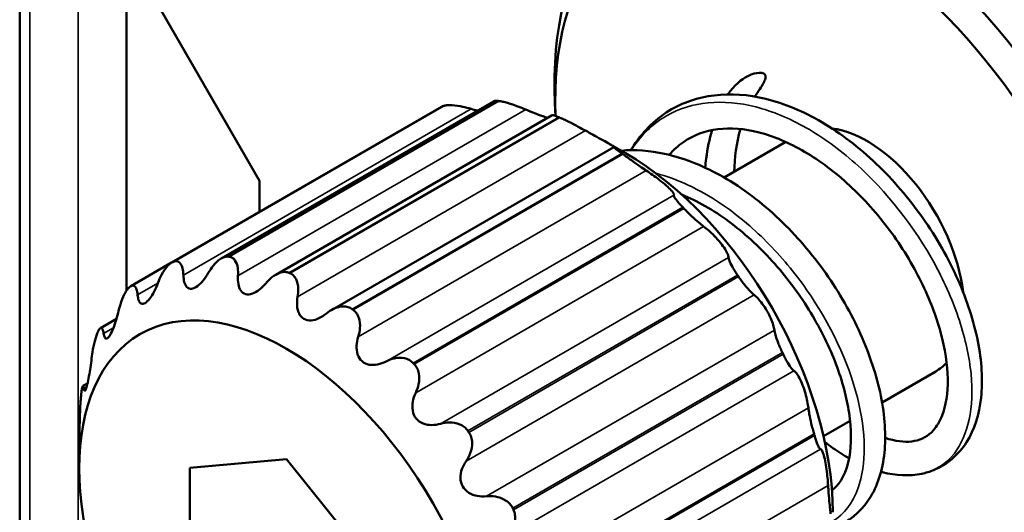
# Model space of a CAD drawing. Header units: millimetres. Extents: x 0 to 4638, y -120 to 1188.
# Tile 184 of 256: x 1365 to 1375, y 477 to 482. Entities that reach past the tile are written whole.
import ezdxf

# ---------------------------------------------------------------- set-up
doc = ezdxf.new("R2010")
doc.units = ezdxf.units.MM
doc.header["$LTSCALE"] = 2
doc.layers.add('Sichtbar (ISO)', color=7, linetype='Continuous', lineweight=50)
doc.layers.add('Sichtbar schmal (ISO)', color=7, linetype='Continuous', lineweight=35)

msp = doc.modelspace()

# ---------------------------------------------------------------- linework, layer by layer
at = {"layer": 'Sichtbar (ISO)'}
for p, q in [((1365.4074, 452.5845), (1365.4074, 484.2416)), ((1367.7454, 480.192), (1365.9764, 483.256)), ((1366.4478, 479.1219), (1366.4478, 482.4395)), ((1370.0228, 480.9664), (1367.3715, 479.4357)), ((1370.6284, 480.825), (1370.6226, 480.9492)), ((1369.5182, 480.9144), (1366.8878, 479.3958)), ((1370.5948, 480.8321), (1367.9025, 479.2777)), ((1371.3092, 480.4618), (1371.1408, 480.559)), ((1372.2713, 480.224), (1372.8718, 480.5706)), ((1371.1955, 480.5208), (1368.4444, 478.9325)), ((1367.7454, 480.192), (1367.7454, 479.8909)), ((1371.906, 480.0131), (1371.9298, 480.0268)), ((1366.4913, 479.1668), (1366.8878, 479.3958)), ((1366.1939, 478.7558), (1366.3502, 478.8461)), ((1373.8101, 478.0332), (1374.3329, 478.335)), ((1366.0242, 478.1933), (1366.0683, 478.2188)), ((1373.2394, 477.7037), (1373.4986, 477.8534)), ((1365.9877, 477.3894), (1365.9877, 477.5838)), ((1367.0642, 477.3971), (1368.008, 477.4814)), ((1367.0642, 476.1387), (1367.0642, 477.3971)), ((1368.008, 477.4814), (1368.9518, 476.3073))]:
    msp.add_line(p, q, dxfattribs=at)
for centre, major_axis, start_param, end_param in [((1373.5718, 479.4352), (-2.0886, 3.6175), 2.300855, 7.123923), ((1373.4305, 479.3537), (1.9833, -3.4352), 5.45257, 10.255393), ((1370.9725, 477.9345), (-1.6667, 2.8868), 5.888063, 5.892909), ((1370.9725, 477.9345), (-1.6667, 2.8868), 6.149862, 6.154709), ((1370.9725, 477.9345), (1.6667, -2.8868), 2.484671, 2.489517), ((1373.6662, 479.4897), (-0.6667, 1.1547), 4.073939, 5.871666), ((1371.3092, 478.1289), (1.4286, -2.4744), 0.785398, 2.356194), ((1370.9725, 477.9345), (1.6667, -2.8868), 2.222872, 2.227718), ((1370.9725, 477.9345), (1.6667, -2.8868), 1.961072, 1.965919), ((1368.3447, 476.4174), (-1.6667, 2.8868), 6.149862, 6.154709), ((1368.3447, 476.4174), (-1.6667, 2.8868), 5.888063, 5.892909), ((1368.3447, 476.4174), (1.6667, -2.8868), 2.484671, 2.489517), ((1370.9725, 477.9345), (1.6667, -2.8868), 1.699273, 1.704119), ((1368.3447, 476.4174), (-1.6667, 2.8868), 0.128476, 0.133323), ((1368.3447, 476.4174), (1.6667, -2.8868), 2.222872, 2.227718), ((1368.3447, 476.4174), (-1.6667, 2.8868), 0.390276, 0.395122), ((1370.9725, 477.9345), (1.6667, -2.8868), 1.437473, 1.44232), ((1368.3447, 476.4174), (1.6667, -2.8868), 1.961072, 1.965919), ((1373.6662, 479.4897), (0.6667, -1.1547), 0, 0.175629), ((1368.3447, 476.4174), (-1.6667, 2.8868), 0.652075, 0.656922), ((1368.3447, 476.4174), (1.6667, -2.8868), 1.699273, 1.704119), ((1370.9725, 477.9345), (1.6667, -2.8868), 1.175674, 1.18052), ((1368.3447, 476.4174), (1.6667, -2.8868), 1.437473, 1.44232)]:
    msp.add_ellipse(centre, major_axis=major_axis, ratio=0.57735, start_param=start_param, end_param=end_param, dxfattribs=at)
msp.add_ellipse((1368.008, 476.223), major_axis=(-1.4286, 2.4744), ratio=0.57735, dxfattribs=at)
for points, knots in [([(1372.3072, 481.0339), (1372.3685, 481.1229), (1372.4379, 481.18), (1372.5454, 481.2344), (1372.5842, 481.2439), (1372.6222, 481.2449), (1372.6354, 481.2445), (1372.6514, 481.2395), (1372.656, 481.2376), (1372.6625, 481.2334), (1372.6647, 481.2316), (1372.6683, 481.2278), (1372.6698, 481.2259), (1372.6723, 481.2217), (1372.6733, 481.2194), (1372.6751, 481.2137), (1372.6755, 481.2104), (1372.6759, 481.2013), (1372.675, 481.1954), (1372.6703, 481.176), (1372.6631, 481.1604), (1372.6342, 481.1084), (1372.6046, 481.0658), (1372.572, 481.0126)], [-0.3929063, -0.3929063, -0.3929063, -0.3929063, -0.3108062, -0.3108062, -0.255159, -0.255159, -0.2386174, -0.2386174, -0.2327552, -0.2327552, -0.2295738, -0.2295738, -0.2270814, -0.2270814, -0.2243536, -0.2243536, -0.2202585, -0.2202585, -0.2121916, -0.2121916, -0.1920979, -0.1920979, -0.1502138, -0.1502138, -0.1502138, -0.1502138]), ([(1371.3618, 480.4905), (1371.3653, 480.4963), (1371.3688, 480.5021), (1371.4661, 480.6578), (1371.5902, 480.7851), (1371.8665, 480.9556), (1372.0169, 481.0056), (1372.3342, 481.0443), (1372.5049, 481.0327), (1372.8579, 480.947), (1373.0441, 480.868), (1373.4068, 480.6553), (1373.5877, 480.5172), (1373.9177, 480.202), (1374.0712, 480.0223), (1374.3413, 479.64), (1374.4599, 479.4316), (1374.6392, 479.0252), (1374.7046, 478.8223), (1374.782, 478.4354), (1374.7928, 478.2472), (1374.7562, 477.9156), (1374.7102, 477.7673), (1374.5583, 477.526), (1374.4429, 477.4268), (1374.276, 477.3582), (1374.2363, 477.3462), (1374.0797, 477.3134), (1373.9458, 477.3189), (1373.8088, 477.3542), (1373.8041, 477.3555), (1373.7994, 477.3567)], [3.345777, 3.345777, 3.345777, 3.345777, 3.349785, 3.349785, 3.454248, 3.454248, 3.550958, 3.550958, 3.6485, 3.6485, 3.751625, 3.751625, 3.856831, 3.856831, 3.960957, 3.960957, 4.067735, 4.067735, 4.171271, 4.171271, 4.277264, 4.277264, 4.381935, 4.381935, 4.485157, 4.485157, 4.516226, 4.516226, 4.606781, 4.606781, 4.609991, 4.609991, 4.609991, 4.609991]), ([(1370.0652, 480.9703), (1370.054, 480.9713), (1370.0444, 480.9714), (1370.0309, 480.9698), (1370.0261, 480.9684), (1370.0228, 480.9664)], [0.06865986, 0.06865986, 0.06865986, 0.06865986, 0.07640279, 0.07640279, 0.0826451, 0.0826451, 0.0826451, 0.0826451]), ([(1370.34, 480.8853), (1370.3141, 480.8965), (1370.2874, 480.9074), (1370.2292, 480.9294), (1370.1938, 480.9416), (1370.1447, 480.9557), (1370.1289, 480.9597), (1370.1001, 480.9659), (1370.087, 480.9681), (1370.0758, 480.9692)], [0.1496941, 0.1496941, 0.1496941, 0.1496941, 0.16236577, 0.16236577, 0.17785163, 0.17785163, 0.18559456, 0.18559456, 0.19333749, 0.19333749, 0.19333749, 0.19333749]), ([(1369.5422, 480.9235), (1369.5518, 480.9265), (1369.5636, 480.9285), (1369.5906, 480.9304), (1369.6057, 480.9303), (1369.654, 480.9273), (1369.6902, 480.9215), (1369.7513, 480.9083), (1369.7798, 480.9008), (1369.808, 480.8923)], [-0.19333749, -0.19333749, -0.19333749, -0.19333749, -0.18559456, -0.18559456, -0.17785163, -0.17785163, -0.16236577, -0.16236577, -0.1496941, -0.1496941, -0.1496941, -0.1496941]), ([(1370.34, 480.8853), (1370.3669, 480.8737), (1370.3947, 480.8624), (1370.4481, 480.8416), (1370.4768, 480.831), (1370.5204, 480.8162), (1370.5363, 480.811), (1370.5506, 480.8067)], [0.02410281, 0.02410281, 0.02410281, 0.02410281, 0.03728622, 0.03728622, 0.04992411, 0.04992411, 0.05782689, 0.05782689, 0.05782689, 0.05782689]), ([(1370.6592, 480.8129), (1370.6471, 480.818), (1370.6364, 480.8222), (1370.6184, 480.8286), (1370.6112, 480.8307), (1370.6, 480.8331), (1370.5965, 480.833), (1370.5949, 480.8321)], [0.06865986, 0.06865986, 0.06865986, 0.06865986, 0.07640279, 0.07640279, 0.08414572, 0.08414572, 0.09254206, 0.09254206, 0.09254206, 0.09254206]), ([(1370.9211, 480.6808), (1370.8984, 480.6933), (1370.8745, 480.7063), (1370.8214, 480.7347), (1370.7883, 480.7519), (1370.7408, 480.7756), (1370.7252, 480.7831), (1370.6961, 480.7968), (1370.6826, 480.8029), (1370.6705, 480.8081)], [0.1496941, 0.1496941, 0.1496941, 0.1496941, 0.16236577, 0.16236577, 0.17785163, 0.17785163, 0.18559456, 0.18559456, 0.19333749, 0.19333749, 0.19333749, 0.19333749]), ([(1371.2016, 480.5189), (1371.2067, 480.5166), (1371.2087, 480.5162), (1371.205, 480.5197), (1371.1992, 480.5238), (1371.1772, 480.5377), (1371.1607, 480.5475), (1371.121, 480.5704), (1371.0965, 480.5842), (1371.0452, 480.6127), (1371.0184, 480.6274), (1370.9697, 480.6541), (1370.9448, 480.6678), (1370.9211, 480.6808)], [-0.10102118, -0.10102118, -0.10102118, -0.10102118, -0.08783777, -0.08783777, -0.07519988, -0.07519988, -0.062562, -0.062562, -0.04992411, -0.04992411, -0.03728622, -0.03728622, -0.02410281, -0.02410281, -0.02410281, -0.02410281]), ([(1373.8402, 477.6884), (1373.8525, 477.6841), (1373.8646, 477.6802), (1373.9742, 477.6476), (1374.0576, 477.6439), (1374.2013, 477.6719), (1374.2586, 477.7039), (1374.3421, 477.7977), (1374.3716, 477.846), (1374.4314, 477.9992), (1374.4522, 478.1222), (1374.448, 478.3988), (1374.4244, 478.5545), (1374.3368, 478.8743), (1374.2731, 479.0418), (1374.1077, 479.3785), (1374.0018, 479.5516), (1373.7658, 479.8688), (1373.6333, 480.0176), (1373.3546, 480.2754), (1373.2048, 480.3873), (1372.9069, 480.5621), (1372.7548, 480.6271), (1372.4696, 480.7009), (1372.333, 480.7108), (1372.0848, 480.6796), (1371.971, 480.6367), (1371.8247, 480.5351), (1371.7783, 480.4933), (1371.736, 480.445)], [0.346408, 0.346408, 0.346408, 0.346408, 0.356684, 0.356684, 0.441007, 0.441007, 0.533657, 0.533657, 0.591403, 0.591403, 0.683633, 0.683633, 0.772137, 0.772137, 0.85841, 0.85841, 0.948438, 0.948438, 1.036376, 1.036376, 1.124421, 1.124421, 1.212603, 1.212603, 1.300445, 1.300445, 1.390752, 1.390752, 1.437743, 1.437743, 1.437743, 1.437743]), ([(1372.0866, 480.32), (1372.0893, 480.3505), (1372.0926, 480.3807), (1372.1092, 480.5058), (1372.1282, 480.5982), (1372.1538, 480.6863)], [5.21221225, 5.21221225, 5.21221225, 5.21221225, 5.22795712, 5.22795712, 5.2782787, 5.2782787, 5.2782787, 5.2782787]), ([(1371.2016, 480.5189), (1371.1966, 480.5211), (1371.1945, 480.5215), (1371.1971, 480.5177), (1371.2038, 480.512), (1371.2237, 480.4968), (1371.232, 480.4906), (1371.2513, 480.4763), (1371.2624, 480.4681), (1371.2745, 480.4594)], [-0.11230325, -0.11230325, -0.11230325, -0.11230325, -0.09963158, -0.09963158, -0.08414572, -0.08414572, -0.07640279, -0.07640279, -0.06865986, -0.06865986, -0.06865986, -0.06865986]), ([(1371.2681, 480.4855), (1371.4043, 480.498), (1371.5482, 480.4869), (1371.8688, 480.4164), (1372.0503, 480.3459), (1372.4167, 480.1449), (1372.6053, 480.0061), (1372.9443, 479.6919), (1373.1005, 479.515), (1373.3717, 479.1402), (1373.4896, 478.9378), (1373.6762, 478.5351), (1373.7474, 478.3294), (1373.8334, 477.9374), (1373.849, 477.747), (1373.822, 477.4033), (1373.7777, 477.2452), (1373.6288, 476.9964), (1373.5259, 476.8998), (1373.3817, 476.8305), (1373.356, 476.8201), (1373.3295, 476.8113)], [1.5539105, 1.5539105, 1.5539105, 1.5539105, 1.635481, 1.635481, 1.736139, 1.736139, 1.8449692, 1.8449692, 1.9490212, 1.9490212, 2.0532943, 2.0532943, 2.1577512, 2.1577512, 2.2637601, 2.2637601, 2.3706941, 2.3706941, 2.4715994, 2.4715994, 2.4926818, 2.4926818, 2.4926818, 2.4926818]), ([(1371.2858, 480.4511), (1371.2979, 480.4423), (1371.3111, 480.4327), (1371.3388, 480.4127), (1371.3533, 480.4023), (1371.3969, 480.3712), (1371.4263, 480.3505), (1371.4725, 480.3188), (1371.4929, 480.3051), (1371.5118, 480.2926)], [-0.19333749, -0.19333749, -0.19333749, -0.19333749, -0.18559456, -0.18559456, -0.17785163, -0.17785163, -0.16236577, -0.16236577, -0.1496941, -0.1496941, -0.1496941, -0.1496941]), ([(1371.7827, 480.0524), (1371.7846, 480.0553), (1371.7836, 480.0605), (1371.7753, 480.0754), (1371.7676, 480.0858), (1371.7432, 480.1125), (1371.7265, 480.1288), (1371.6881, 480.1628), (1371.6653, 480.1816), (1371.6188, 480.2178), (1371.5951, 480.2352), (1371.5528, 480.2652), (1371.5316, 480.2796), (1371.5118, 480.2926)], [-0.10102118, -0.10102118, -0.10102118, -0.10102118, -0.08783777, -0.08783777, -0.07519988, -0.07519988, -0.062562, -0.062562, -0.04992411, -0.04992411, -0.03728622, -0.03728622, -0.02410281, -0.02410281, -0.02410281, -0.02410281]), ([(1371.7827, 480.0524), (1371.7809, 480.0496), (1371.7816, 480.0447), (1371.7893, 480.0287), (1371.7983, 480.0153), (1371.8198, 479.9886), (1371.8283, 479.9786), (1371.8473, 479.9571), (1371.858, 479.9456), (1371.8692, 479.9338)], [-0.11230325, -0.11230325, -0.11230325, -0.11230325, -0.09963158, -0.09963158, -0.08414572, -0.08414572, -0.07640279, -0.07640279, -0.06865986, -0.06865986, -0.06865986, -0.06865986]), ([(1373.3214, 477.1763), (1373.3274, 477.1809), (1373.3332, 477.1856), (1373.4086, 477.2512), (1373.4655, 477.3542), (1373.5123, 477.6225), (1373.5127, 477.7708), (1373.4667, 478.0801), (1373.4232, 478.2431), (1373.2976, 478.5725), (1373.2144, 478.7426), (1373.0147, 479.0723), (1372.8945, 479.2355), (1372.6341, 479.5291), (1372.4909, 479.6634), (1372.1946, 479.8892), (1372.0375, 479.9819), (1371.8762, 480.0503), (1371.8665, 480.0543), (1371.8569, 480.0581)], [2.2821618, 2.2821618, 2.2821618, 2.2821618, 2.2917682, 2.2917682, 2.4094503, 2.4094503, 2.5040513, 2.5040513, 2.5910634, 2.5910634, 2.6778601, 2.6778601, 2.7668047, 2.7668047, 2.8554052, 2.8554052, 2.9457036, 2.9457036, 2.951433, 2.951433, 2.951433, 2.951433]), ([(1372.0718, 479.7472), (1372.057, 479.7582), (1372.0407, 479.7712), (1372.0029, 479.8032), (1371.9783, 479.8253), (1371.9405, 479.8611), (1371.9278, 479.8735), (1371.903, 479.8984), (1371.891, 479.9108), (1371.8798, 479.9226)], [0.1496941, 0.1496941, 0.1496941, 0.1496941, 0.16236577, 0.16236577, 0.17785163, 0.17785163, 0.18559456, 0.18559456, 0.19333749, 0.19333749, 0.19333749, 0.19333749]), ([(1372.0718, 479.7472), (1372.0873, 479.7357), (1372.1043, 479.722), (1372.1389, 479.6916), (1372.1585, 479.6731), (1372.1981, 479.6324), (1372.218, 479.61), (1372.2524, 479.5672), (1372.268, 479.5454), (1372.2919, 479.5072), (1372.3004, 479.4906), (1372.3113, 479.4645), (1372.3142, 479.4535), (1372.3147, 479.4451)], [0.02410281, 0.02410281, 0.02410281, 0.02410281, 0.03728622, 0.03728622, 0.04992411, 0.04992411, 0.062562, 0.062562, 0.07519988, 0.07519988, 0.08783777, 0.08783777, 0.10102118, 0.10102118, 0.10102118, 0.10102118]), ([(1367.0025, 479.2726), (1367.002, 479.297), (1366.9994, 479.3195), (1366.9889, 479.3619), (1366.9791, 479.383), (1366.9584, 479.4019), (1366.9506, 479.4062), (1366.9334, 479.4099), (1366.9241, 479.4094), (1366.9144, 479.4064)], [-0.11230325, -0.11230325, -0.11230325, -0.11230325, -0.09963158, -0.09963158, -0.08414572, -0.08414572, -0.07640279, -0.07640279, -0.06865986, -0.06865986, -0.06865986, -0.06865986]), ([(1367.4375, 479.4531), (1367.4262, 479.4542), (1367.4142, 479.4529), (1367.3894, 479.4454), (1367.3767, 479.4393), (1367.339, 479.4151), (1367.3144, 479.391), (1367.2766, 479.3442), (1367.2603, 479.3201), (1367.2454, 479.2943)], [-0.19333749, -0.19333749, -0.19333749, -0.19333749, -0.18559456, -0.18559456, -0.17785163, -0.17785163, -0.16236577, -0.16236577, -0.1496941, -0.1496941, -0.1496941, -0.1496941]), ([(1367.5345, 479.2656), (1367.5363, 479.2927), (1367.5356, 479.3186), (1367.5279, 479.3698), (1367.519, 479.3973), (1367.4974, 479.4273), (1367.489, 479.4355), (1367.4699, 479.4473), (1367.4593, 479.4509), (1367.448, 479.4521)], [-0.11230325, -0.11230325, -0.11230325, -0.11230325, -0.09963158, -0.09963158, -0.08414572, -0.08414572, -0.07640279, -0.07640279, -0.06865986, -0.06865986, -0.06865986, -0.06865986]), ([(1372.3147, 479.4451), (1372.3152, 479.437), (1372.3178, 479.4265), (1372.3283, 479.3984), (1372.3381, 479.3776), (1372.3588, 479.3408), (1372.3667, 479.3276), (1372.3838, 479.3002), (1372.3931, 479.2861), (1372.4028, 479.2719)], [-0.11230325, -0.11230325, -0.11230325, -0.11230325, -0.09963158, -0.09963158, -0.08414572, -0.08414572, -0.07640279, -0.07640279, -0.06865986, -0.06865986, -0.06865986, -0.06865986]), ([(1366.9054, 479.4036), (1366.8957, 479.4006), (1366.8856, 479.3952), (1366.8651, 479.3798), (1366.8548, 479.3699), (1366.8246, 479.3353), (1366.8055, 479.3053), (1366.777, 479.2508), (1366.765, 479.2238), (1366.7543, 479.1959)], [-0.19333749, -0.19333749, -0.19333749, -0.19333749, -0.18559456, -0.18559456, -0.17785163, -0.17785163, -0.16236577, -0.16236577, -0.1496941, -0.1496941, -0.1496941, -0.1496941]), ([(1367.0025, 479.2726), (1367.0031, 479.2471), (1367.006, 479.2238), (1367.0168, 479.1854), (1367.0253, 479.1679), (1367.0493, 479.1447), (1367.0649, 479.1391), (1367.0993, 479.1422), (1367.1192, 479.1509), (1367.1587, 479.1798), (1367.1784, 479.1998), (1367.2129, 479.2422), (1367.2299, 479.2674), (1367.2454, 479.2943)], [-0.23789041, -0.23789041, -0.23789041, -0.23789041, -0.224707, -0.224707, -0.21206911, -0.21206911, -0.19943123, -0.19943123, -0.18679334, -0.18679334, -0.17415545, -0.17415545, -0.16097204, -0.16097204, -0.16097204, -0.16097204]), ([(1367.5345, 479.2656), (1367.5327, 479.2374), (1367.5336, 479.2105), (1367.5419, 479.1638), (1367.5497, 479.1411), (1367.574, 479.1059), (1367.5907, 479.0935), (1367.6291, 479.0832), (1367.652, 479.085), (1367.6985, 479.1012), (1367.7221, 479.1155), (1367.7645, 479.1486), (1367.7856, 479.1696), (1367.8054, 479.193)], [-0.23789041, -0.23789041, -0.23789041, -0.23789041, -0.224707, -0.224707, -0.21206911, -0.21206911, -0.19943123, -0.19943123, -0.18679334, -0.18679334, -0.17415545, -0.17415545, -0.16097204, -0.16097204, -0.16097204, -0.16097204]), ([(1368.0314, 479.2958), (1368.0194, 479.3009), (1368.0062, 479.3036), (1367.9784, 479.3044), (1367.9639, 479.3023), (1367.9203, 479.2898), (1367.8909, 479.2726), (1367.8447, 479.2358), (1367.8244, 479.2156), (1367.8054, 479.193)], [-0.19333749, -0.19333749, -0.19333749, -0.19333749, -0.18559456, -0.18559456, -0.17785163, -0.17785163, -0.16236577, -0.16236577, -0.1496941, -0.1496941, -0.1496941, -0.1496941]), ([(1368.1157, 479.0611), (1368.1206, 479.0896), (1368.1227, 479.1175), (1368.1201, 479.1751), (1368.1134, 479.2076), (1368.0935, 479.2472), (1368.0853, 479.2589), (1368.0659, 479.2782), (1368.0548, 479.2858), (1368.0428, 479.291)], [-0.11230325, -0.11230325, -0.11230325, -0.11230325, -0.09963158, -0.09963158, -0.08414572, -0.08414572, -0.07640279, -0.07640279, -0.06865986, -0.06865986, -0.06865986, -0.06865986]), ([(1372.563, 479.0817), (1372.5523, 479.0901), (1372.5403, 479.1009), (1372.5117, 479.13), (1372.4927, 479.1514), (1372.4625, 479.1891), (1372.4521, 479.2025), (1372.4316, 479.2303), (1372.4215, 479.2445), (1372.4119, 479.2587)], [0.1496941, 0.1496941, 0.1496941, 0.1496941, 0.16236577, 0.16236577, 0.17785163, 0.17785163, 0.18559456, 0.18559456, 0.19333749, 0.19333749, 0.19333749, 0.19333749]), ([(1366.4713, 479.1506), (1366.4639, 479.1437), (1366.4563, 479.1345), (1366.4412, 479.1121), (1366.4337, 479.099), (1366.4122, 479.0557), (1366.3991, 479.0214), (1366.38, 478.9619), (1366.3722, 478.9334), (1366.3655, 478.9047)], [-0.19333749, -0.19333749, -0.19333749, -0.19333749, -0.18559456, -0.18559456, -0.17785163, -0.17785163, -0.16236577, -0.16236577, -0.1496941, -0.1496941, -0.1496941, -0.1496941]), ([(1366.556, 479.0814), (1366.5541, 479.1021), (1366.5507, 479.1202), (1366.5398, 479.1519), (1366.5308, 479.1657), (1366.5133, 479.1727), (1366.5068, 479.1729), (1366.493, 479.1685), (1366.4857, 479.1639), (1366.4783, 479.157)], [-0.11230325, -0.11230325, -0.11230325, -0.11230325, -0.09963158, -0.09963158, -0.08414572, -0.08414572, -0.07640279, -0.07640279, -0.06865986, -0.06865986, -0.06865986, -0.06865986]), ([(1366.556, 479.0814), (1366.5579, 479.0599), (1366.5616, 479.0412), (1366.5727, 479.0128), (1366.5807, 479.0013), (1366.6016, 478.9912), (1366.6147, 478.9926), (1366.6428, 479.0088), (1366.6587, 479.0241), (1366.6896, 479.0642), (1366.7046, 479.089), (1366.7306, 479.1388), (1366.7431, 479.1669), (1366.7543, 479.1959)], [-0.23789041, -0.23789041, -0.23789041, -0.23789041, -0.224707, -0.224707, -0.21206911, -0.21206911, -0.19943123, -0.19943123, -0.18679334, -0.18679334, -0.17415545, -0.17415545, -0.16097204, -0.16097204, -0.16097204, -0.16097204]), ([(1368.1157, 479.0611), (1368.1105, 479.0314), (1368.1086, 479.0023), (1368.1123, 478.9496), (1368.118, 478.9227), (1368.1401, 478.8774), (1368.1565, 478.8589), (1368.1962, 478.836), (1368.2208, 478.8308), (1368.2721, 478.8338), (1368.2988, 478.8419), (1368.3475, 478.8643), (1368.3724, 478.8802), (1368.3961, 478.8992)], [-0.23789041, -0.23789041, -0.23789041, -0.23789041, -0.224707, -0.224707, -0.21206911, -0.21206911, -0.19943123, -0.19943123, -0.18679334, -0.18679334, -0.17415545, -0.17415545, -0.16097204, -0.16097204, -0.16097204, -0.16097204]), ([(1372.7613, 478.7383), (1372.7593, 478.7523), (1372.7556, 478.7689), (1372.7445, 478.8053), (1372.7366, 478.8272), (1372.7156, 478.875), (1372.7025, 478.9009), (1372.6744, 478.9495), (1372.6585, 478.9738), (1372.6276, 479.0159), (1372.6126, 479.0338), (1372.5866, 479.0615), (1372.5741, 479.0731), (1372.563, 479.0817)], [-0.10102118, -0.10102118, -0.10102118, -0.10102118, -0.08783777, -0.08783777, -0.07519988, -0.07519988, -0.062562, -0.062562, -0.04992411, -0.04992411, -0.03728622, -0.03728622, -0.02410281, -0.02410281, -0.02410281, -0.02410281]), ([(1368.6467, 478.9422), (1368.6347, 478.951), (1368.6211, 478.9577), (1368.592, 478.9664), (1368.5765, 478.9684), (1368.529, 478.9677), (1368.4959, 478.9581), (1368.4427, 478.9328), (1368.4188, 478.9174), (1368.3961, 478.8992)], [-0.19333749, -0.19333749, -0.19333749, -0.19333749, -0.18559456, -0.18559456, -0.17785163, -0.17785163, -0.16236577, -0.16236577, -0.1496941, -0.1496941, -0.1496941, -0.1496941]), ([(1368.7064, 478.6729), (1368.7151, 478.7013), (1368.7207, 478.73), (1368.7251, 478.791), (1368.7221, 478.8268), (1368.706, 478.8739), (1368.6988, 478.8885), (1368.6809, 478.9141), (1368.6701, 478.9252), (1368.6581, 478.934)], [-0.11230325, -0.11230325, -0.11230325, -0.11230325, -0.09963158, -0.09963158, -0.08414572, -0.08414572, -0.07640279, -0.07640279, -0.06865986, -0.06865986, -0.06865986, -0.06865986]), ([(1366.2253, 478.7053), (1366.2275, 478.6886), (1366.2309, 478.6752), (1366.2399, 478.658), (1366.246, 478.6528), (1366.2616, 478.6558), (1366.271, 478.664), (1366.2909, 478.6923), (1366.3019, 478.7132), (1366.3231, 478.7624), (1366.3332, 478.7907), (1366.3503, 478.8452), (1366.3584, 478.8749), (1366.3655, 478.9047)], [-0.23789041, -0.23789041, -0.23789041, -0.23789041, -0.224707, -0.224707, -0.21206911, -0.21206911, -0.19943123, -0.19943123, -0.18679334, -0.18679334, -0.17415545, -0.17415545, -0.16097204, -0.16097204, -0.16097204, -0.16097204]), ([(1366.2253, 478.7053), (1366.2231, 478.7213), (1366.22, 478.7342), (1366.2112, 478.7541), (1366.2044, 478.7601), (1366.1922, 478.7554), (1366.1878, 478.7516), (1366.1787, 478.7396), (1366.174, 478.7312), (1366.1693, 478.721)], [-0.11230325, -0.11230325, -0.11230325, -0.11230325, -0.09963158, -0.09963158, -0.08414572, -0.08414572, -0.07640279, -0.07640279, -0.06865986, -0.06865986, -0.06865986, -0.06865986]), ([(1372.7613, 478.7383), (1372.7631, 478.7248), (1372.7665, 478.709), (1372.7774, 478.6698), (1372.7865, 478.6426), (1372.804, 478.5976), (1372.8104, 478.5819), (1372.8242, 478.5503), (1372.8315, 478.5344), (1372.839, 478.519)], [-0.11230325, -0.11230325, -0.11230325, -0.11230325, -0.09963158, -0.09963158, -0.08414572, -0.08414572, -0.07640279, -0.07640279, -0.06865986, -0.06865986, -0.06865986, -0.06865986]), ([(1366.165, 478.7113), (1366.1603, 478.701), (1366.1557, 478.6886), (1366.1466, 478.6605), (1366.1422, 478.6449), (1366.1299, 478.5953), (1366.1227, 478.5585), (1366.1127, 478.4971), (1366.1088, 478.4685), (1366.1055, 478.4406)], [-0.19333749, -0.19333749, -0.19333749, -0.19333749, -0.18559456, -0.18559456, -0.17785163, -0.17785163, -0.16236577, -0.16236577, -0.1496941, -0.1496941, -0.1496941, -0.1496941]), ([(1368.7064, 478.6729), (1368.6973, 478.6432), (1368.6917, 478.6133), (1368.689, 478.5573), (1368.6916, 478.5278), (1368.7089, 478.4748), (1368.7237, 478.4513), (1368.762, 478.4173), (1368.7868, 478.4056), (1368.8404, 478.3958), (1368.8692, 478.3975), (1368.9225, 478.4086), (1368.9503, 478.4189), (1368.9772, 478.4327)], [-0.23789041, -0.23789041, -0.23789041, -0.23789041, -0.224707, -0.224707, -0.21206911, -0.21206911, -0.19943123, -0.19943123, -0.18679334, -0.18679334, -0.17415545, -0.17415545, -0.16097204, -0.16097204, -0.16097204, -0.16097204]), ([(1369.2415, 478.4167), (1369.2302, 478.4285), (1369.2171, 478.4386), (1369.1883, 478.4544), (1369.1726, 478.4602), (1369.1234, 478.4709), (1369.088, 478.4691), (1369.0298, 478.4559), (1369.0031, 478.4459), (1368.9772, 478.4327)], [-0.19333749, -0.19333749, -0.19333749, -0.19333749, -0.18559456, -0.18559456, -0.17785163, -0.17785163, -0.16236577, -0.16236577, -0.1496941, -0.1496941, -0.1496941, -0.1496941]), ([(1372.9518, 478.3416), (1372.945, 478.3461), (1372.9372, 478.3536), (1372.9182, 478.3767), (1372.9051, 478.3956), (1372.8835, 478.4319), (1372.876, 478.4453), (1372.8609, 478.4739), (1372.8533, 478.4891), (1372.8459, 478.5045)], [0.1496941, 0.1496941, 0.1496941, 0.1496941, 0.16236577, 0.16236577, 0.17785163, 0.17785163, 0.18559456, 0.18559456, 0.19333749, 0.19333749, 0.19333749, 0.19333749]), ([(1366.0329, 478.1697), (1366.0343, 478.1584), (1366.0362, 478.1508), (1366.041, 478.1449), (1366.0442, 478.1461), (1366.0523, 478.1614), (1366.0572, 478.1757), (1366.0674, 478.214), (1366.0732, 478.2393), (1366.0841, 478.2949), (1366.0893, 478.3251), (1366.098, 478.3816), (1366.1021, 478.4114), (1366.1055, 478.4406)], [-0.23789041, -0.23789041, -0.23789041, -0.23789041, -0.224707, -0.224707, -0.21206911, -0.21206911, -0.19943123, -0.19943123, -0.18679334, -0.18679334, -0.17415545, -0.17415545, -0.16097204, -0.16097204, -0.16097204, -0.16097204]), ([(1369.2664, 478.1274), (1369.2792, 478.1545), (1369.2888, 478.1825), (1369.3016, 478.2436), (1369.3034, 478.2809), (1369.2933, 478.3327), (1369.2878, 478.3494), (1369.2728, 478.3798), (1369.2632, 478.3936), (1369.252, 478.4055)], [-0.11230325, -0.11230325, -0.11230325, -0.11230325, -0.09963158, -0.09963158, -0.08414572, -0.08414572, -0.07640279, -0.07640279, -0.06865986, -0.06865986, -0.06865986, -0.06865986]), ([(1373.092, 477.9802), (1373.0898, 477.9994), (1373.0864, 478.0209), (1373.0774, 478.0661), (1373.0712, 478.0923), (1373.0557, 478.147), (1373.0462, 478.1754), (1373.0264, 478.2266), (1373.0153, 478.251), (1372.9942, 478.2908), (1372.9841, 478.3065), (1372.9669, 478.3289), (1372.9588, 478.3369), (1372.9518, 478.3416)], [-0.10102118, -0.10102118, -0.10102118, -0.10102118, -0.08783777, -0.08783777, -0.07519988, -0.07519988, -0.062562, -0.062562, -0.04992411, -0.04992411, -0.03728622, -0.03728622, -0.02410281, -0.02410281, -0.02410281, -0.02410281]), ([(1366.0329, 478.1697), (1366.0316, 478.1805), (1366.0299, 478.188), (1366.0255, 478.1956), (1366.0223, 478.194), (1366.0172, 478.1784), (1366.0154, 478.171), (1366.012, 478.1523), (1366.0103, 478.1409), (1366.0086, 478.1279)], [-0.11230325, -0.11230325, -0.11230325, -0.11230325, -0.09963158, -0.09963158, -0.08414572, -0.08414572, -0.07640279, -0.07640279, -0.06865986, -0.06865986, -0.06865986, -0.06865986]), ([(1366.0071, 478.1157), (1366.0056, 478.1027), (1366.0041, 478.0878), (1366.0014, 478.0558), (1366.0002, 478.0386), (1365.9969, 477.9856), (1365.9953, 477.9483), (1365.9933, 477.8881), (1365.9926, 477.8609), (1365.9921, 477.835)], [-0.19333749, -0.19333749, -0.19333749, -0.19333749, -0.18559456, -0.18559456, -0.17785163, -0.17785163, -0.16236577, -0.16236577, -0.1496941, -0.1496941, -0.1496941, -0.1496941]), ([(1369.2664, 478.1274), (1369.2531, 478.0993), (1369.2432, 478.0701), (1369.2327, 478.0137), (1369.2314, 477.9831), (1369.2417, 477.9255), (1369.2535, 477.8984), (1369.2879, 477.8556), (1369.3116, 477.8385), (1369.3648, 477.8172), (1369.3943, 477.8127), (1369.4501, 477.8126), (1369.4799, 477.8171), (1369.5092, 477.8253)], [-0.23789041, -0.23789041, -0.23789041, -0.23789041, -0.224707, -0.224707, -0.21206911, -0.21206911, -0.19943123, -0.19943123, -0.18679334, -0.18679334, -0.17415545, -0.17415545, -0.16097204, -0.16097204, -0.16097204, -0.16097204]), ([(1373.092, 477.9802), (1373.0941, 477.9618), (1373.0972, 477.9412), (1373.106, 477.8925), (1373.1128, 477.8602), (1373.125, 477.8095), (1373.1294, 477.7923), (1373.1385, 477.7584), (1373.1432, 477.7418), (1373.1479, 477.7262)], [-0.11230325, -0.11230325, -0.11230325, -0.11230325, -0.09963158, -0.09963158, -0.08414572, -0.08414572, -0.07640279, -0.07640279, -0.06865986, -0.06865986, -0.06865986, -0.06865986]), ([(1365.9877, 477.5838), (1365.9877, 477.6067), (1365.988, 477.6349), (1365.989, 477.6936), (1365.9897, 477.7241), (1365.9909, 477.7796), (1365.9915, 477.808), (1365.9921, 477.835)], [-0.19943123, -0.19943123, -0.19943123, -0.19943123, -0.18679334, -0.18679334, -0.17415545, -0.17415545, -0.16097204, -0.16097204, -0.16097204, -0.16097204]), ([(1369.7751, 477.7548), (1369.7654, 477.7689), (1369.7536, 477.7817), (1369.7267, 477.8034), (1369.7115, 477.8124), (1369.6633, 477.8333), (1369.627, 477.8388), (1369.566, 477.8377), (1369.5374, 477.8332), (1369.5092, 477.8253)], [-0.19333749, -0.19333749, -0.19333749, -0.19333749, -0.18559456, -0.18559456, -0.17785163, -0.17785163, -0.16236577, -0.16236577, -0.1496941, -0.1496941, -0.1496941, -0.1496941]), ([(1369.7575, 477.462), (1369.7745, 477.4863), (1369.7884, 477.5122), (1369.8104, 477.5704), (1369.8178, 477.6071), (1369.8152, 477.6607), (1369.8121, 477.6783), (1369.8014, 477.7117), (1369.7938, 477.7274), (1369.7841, 477.7416)], [-0.11230325, -0.11230325, -0.11230325, -0.11230325, -0.09963158, -0.09963158, -0.08414572, -0.08414572, -0.07640279, -0.07640279, -0.06865986, -0.06865986, -0.06865986, -0.06865986]), ([(1373.1523, 477.7114), (1373.1569, 477.6958), (1373.1616, 477.6808), (1373.1706, 477.6536), (1373.175, 477.6413), (1373.1874, 477.6093), (1373.1945, 477.5948), (1373.2045, 477.5802), (1373.2085, 477.577), (1373.2117, 477.5772)], [-0.19333749, -0.19333749, -0.19333749, -0.19333749, -0.18559456, -0.18559456, -0.17785163, -0.17785163, -0.16236577, -0.16236577, -0.1496941, -0.1496941, -0.1496941, -0.1496941]), ([(1373.4887, 477.4879), (1373.463, 477.5025), (1373.4373, 477.5179), (1373.3584, 477.5682), (1373.3049, 477.6062), (1373.2519, 477.6479)], [4.68064493, 4.68064493, 4.68064493, 4.68064493, 4.69826802, 4.69826802, 4.73512897, 4.73512897, 4.73512897, 4.73512897]), ([(1373.2117, 477.5772), (1373.2152, 477.5774), (1373.2192, 477.574), (1373.2279, 477.5593), (1373.2331, 477.5474), (1373.2441, 477.513), (1373.2498, 477.4904), (1373.2601, 477.4401), (1373.265, 477.4109), (1373.273, 477.3525), (1373.2762, 477.3234), (1373.2811, 477.2717), (1373.283, 477.2462), (1373.2843, 477.2226)], [0.02410281, 0.02410281, 0.02410281, 0.02410281, 0.03728622, 0.03728622, 0.04992411, 0.04992411, 0.062562, 0.062562, 0.07519988, 0.07519988, 0.08783777, 0.08783777, 0.10102118, 0.10102118, 0.10102118, 0.10102118]), ([(1369.7575, 477.462), (1369.7398, 477.4367), (1369.7255, 477.4097), (1369.7065, 477.3559), (1369.7005, 477.3259), (1369.7022, 477.267), (1369.71, 477.238), (1369.738, 477.1894), (1369.7592, 477.1681), (1369.8094, 477.1372), (1369.8384, 477.1274), (1369.8945, 477.117), (1369.925, 477.1159), (1369.9558, 477.1186)], [-0.23789041, -0.23789041, -0.23789041, -0.23789041, -0.224707, -0.224707, -0.21206911, -0.21206911, -0.19943123, -0.19943123, -0.18679334, -0.18679334, -0.17415545, -0.17415545, -0.16097204, -0.16097204, -0.16097204, -0.16097204]), ([(1373.3086, 476.9475), (1373.307, 476.9624), (1373.3053, 476.9786), (1373.3018, 477.0127), (1373.3, 477.0304), (1373.2949, 477.0838), (1373.2918, 477.1195), (1373.2874, 477.1754), (1373.2857, 477.1999), (1373.2843, 477.2226)], [0.06865986, 0.06865986, 0.06865986, 0.06865986, 0.07640279, 0.07640279, 0.08414572, 0.08414572, 0.09963158, 0.09963158, 0.11230325, 0.11230325, 0.11230325, 0.11230325]), ([(1370.2112, 477.0018), (1370.2038, 477.0173), (1370.194, 477.0317), (1370.1705, 477.0577), (1370.1567, 477.0692), (1370.1116, 477.0982), (1370.0761, 477.1102), (1370.0147, 477.1202), (1369.9853, 477.1211), (1369.9558, 477.1186)], [-0.19333749, -0.19333749, -0.19333749, -0.19333749, -0.18559456, -0.18559456, -0.17785163, -0.17785163, -0.16236577, -0.16236577, -0.1496941, -0.1496941, -0.1496941, -0.1496941]), ([(1370.1463, 476.7219), (1370.1672, 476.7423), (1370.1854, 476.7648), (1370.2169, 476.8172), (1370.2302, 476.8513), (1370.2363, 476.9035), (1370.2361, 476.9211), (1370.2307, 476.9553), (1370.2256, 476.9719), (1370.2182, 476.9874)], [-0.11230325, -0.11230325, -0.11230325, -0.11230325, -0.09963158, -0.09963158, -0.08414572, -0.08414572, -0.07640279, -0.07640279, -0.06865986, -0.06865986, -0.06865986, -0.06865986])]:
    msp.add_open_spline(points, degree=3, knots=knots, dxfattribs=at)
for points in [[(1369.5182, 480.9144), (1369.5224, 480.9168), (1369.5274, 480.919), (1369.5331, 480.9208)], [(1369.8665, 480.8762), (1369.8471, 480.881), (1369.8275, 480.8864), (1369.808, 480.8923)], [(1372.4303, 480.6971), (1372.3896, 480.5575), (1372.3728, 480.4151), (1372.3698, 480.2809)]]:
    msp.add_open_spline(points, degree=3, dxfattribs=at)
at = {"layer": 'Sichtbar schmal (ISO)'}
for p, q in [((1365.505, 484.0725), (1365.505, 452.6536)), ((1365.9764, 452.9848), (1365.9764, 483.256)), ((1370.0652, 480.9703), (1367.4375, 479.4531)), ((1367.448, 479.4521), (1370.0758, 480.9692)), ((1369.5331, 480.9208), (1366.9054, 479.4036)), ((1366.9144, 479.4064), (1369.5422, 480.9235)), ((1369.808, 480.8923), (1367.0025, 479.2726)), ((1370.34, 480.8853), (1367.5345, 479.2656)), ((1370.6592, 480.8129), (1368.0314, 479.2958)), ((1368.0428, 479.291), (1370.6705, 480.8081)), ((1370.9211, 480.6808), (1368.1157, 479.0611)), ((1371.2745, 480.4594), (1368.6467, 478.9422)), ((1368.6581, 478.934), (1371.2858, 480.4511)), ((1371.5118, 480.2926), (1368.7064, 478.6729)), ((1368.9772, 478.4327), (1371.7827, 480.0524)), ((1371.8692, 479.9338), (1369.2415, 478.4167)), ((1369.252, 478.4055), (1371.8798, 479.9226)), ((1372.0718, 479.7472), (1369.2664, 478.1274)), ((1369.5092, 477.8253), (1372.3147, 479.4451)), ((1372.4028, 479.2719), (1369.7751, 477.7548)), ((1369.7841, 477.7416), (1372.4119, 479.2587)), ((1366.7543, 479.1959), (1366.556, 479.0814)), ((1372.563, 479.0817), (1369.7575, 477.462)), ((1366.322, 478.7611), (1366.2253, 478.7053)), ((1369.9558, 477.1186), (1372.7613, 478.7383)), ((1372.839, 478.519), (1370.2112, 477.0018)), ((1370.2182, 476.9874), (1372.8459, 478.5045)), ((1372.9518, 478.3416), (1370.1463, 476.7219)), ((1366.0596, 478.1851), (1366.0329, 478.1697)), ((1370.2865, 476.3605), (1373.092, 477.9802)), ((1373.1479, 477.7262), (1370.5202, 476.209)), ((1370.5245, 476.1943), (1373.1523, 477.7114)), ((1373.2117, 477.5772), (1370.4063, 475.9575)), ((1370.4789, 475.6028), (1373.2843, 477.2226))]:
    msp.add_line(p, q, dxfattribs=at)
for points, knots in [([(1374.1963, 477.3378), (1374.324, 477.3646), (1374.6131, 477.5435), (1374.7377, 478.1228), (1374.5843, 478.825), (1374.2661, 479.5639), (1373.7177, 480.2664), (1373.0732, 480.7317), (1372.4126, 481.0088), (1371.7989, 480.9505), (1371.4723, 480.6472), (1371.3783, 480.508), (1371.3672, 480.4905)], [0.47491661, 0.47491661, 0.47491661, 0.47491661, 0.484375, 0.5, 0.5078125, 0.515625, 0.53125, 0.5390625, 0.546875, 0.5625, 0.5703125, 0.57140211, 0.57140211, 0.57140211, 0.57140211]), ([(1373.3295, 476.8749), (1373.44, 476.9435), (1373.5923, 477.141), (1373.6569, 477.5838), (1373.5688, 478.2371), (1373.2223, 478.9825), (1372.694, 479.6145), (1372.1896, 480.0366), (1371.8128, 480.2118), (1371.6052, 480.2657)], [0.6462177, 0.6462177, 0.6462177, 0.6462177, 0.65625, 0.6640625, 0.671875, 0.6875, 0.6953125, 0.703125, 0.71354744, 0.71354744, 0.71354744, 0.71354744])]:
    msp.add_open_spline(points, degree=3, knots=knots, dxfattribs=at)

doc.saveas('drawing.dxf')
